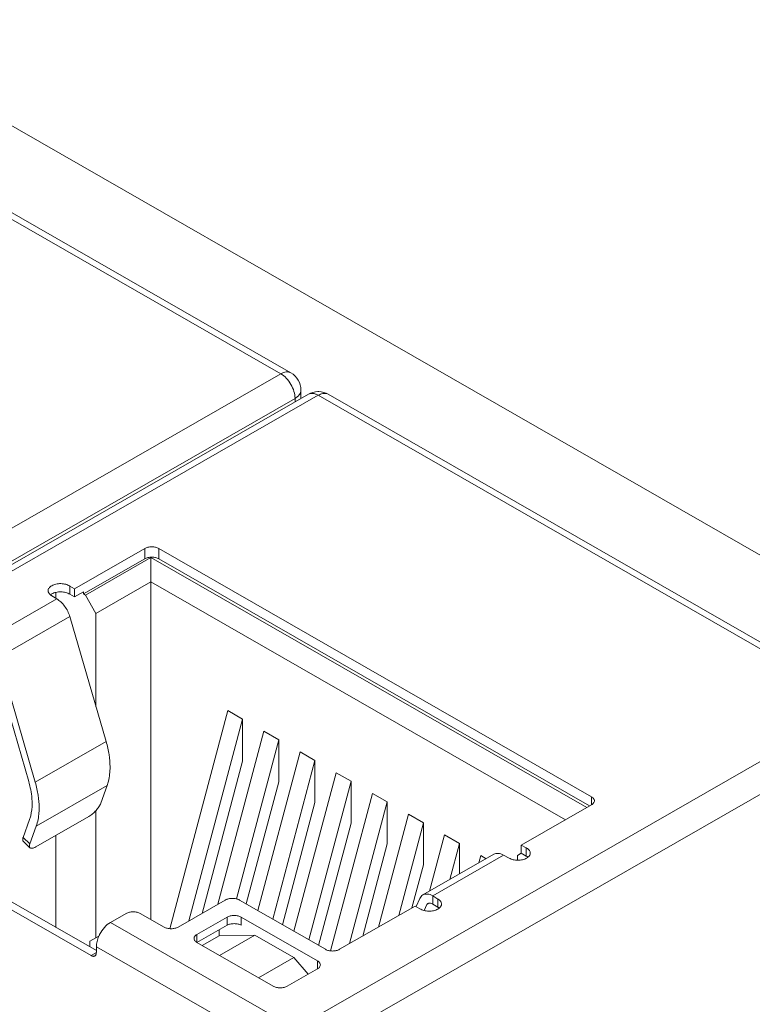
# Model space of a CAD drawing. Header units: centimetres. Extents: x -24.5 to 49.7, y -16.6 to 18.4.
# Tile 14 of 248: x -18.7 to -17.7, y -9.3 to -7.9. Entities that reach past the tile are written whole.
import ezdxf

# ---------------------------------------------------------------- set-up
doc = ezdxf.new("R2010")
doc.units = ezdxf.units.CM
doc.header["$MEASUREMENT"] = 0
doc.layers.add('layer 1', color=7, linetype='Continuous')

msp = doc.modelspace()

# ---------------------------------------------------------------- linework, layer by layer
at = {"layer": 'layer 1', "color": 1, "lineweight": 0}
msp.add_open_spline([(24.98821, 18.39808), (24.98821, 18.39808), (24.98821, -16.60193), (24.98821, -16.60193), (24.98821, -16.60193), (-24.51772, -16.60193), (-24.51772, -16.60193), (-24.51772, -16.60193), (-24.51772, 18.39808), (-24.51772, 18.39808), (-24.51772, 18.39808), (24.98821, 18.39808), (24.98821, 18.39808)], degree=3, knots=[0, 0, 0, 0, 0.25, 0.25, 0.25, 0.5, 0.5, 0.5, 0.75, 0.75, 0.75, 1, 1, 1, 1], dxfattribs=at)
at = {"layer": 'layer 1', "color": 5, "lineweight": 0}
msp.add_open_spline([(-23.26688, 17.18067), (-23.26688, 17.18067), (-23.26688, -15.60944), (-23.26688, -15.60944), (-23.26688, -15.60944), (23.98644, -15.60944), (23.98644, -15.60944)], degree=3, knots=[0, 0, 0, 0, 0.5, 0.5, 0.5, 1, 1, 1, 1], dxfattribs=at)
at = {"layer": 'layer 1', "lineweight": 9}
for points in [[(-18.95873, -7.952), (-18.95873, -7.952), (-13.17496, -4.63457), (-13.17496, -4.63457)], [(-18.91328, -7.95642), (-18.91328, -7.95642), (-13.12951, -4.63898), (-13.12951, -4.63898)], [(-19.83625, -7.97105), (-19.83625, -7.97105), (-18.08223, -6.965), (-18.08223, -6.965)], [(-19.8052, -7.98887), (-19.8052, -7.98887), (-18.05118, -6.98281), (-18.05118, -6.98281)], [(-18.04124, -7.01147), (-18.04124, -7.01147), (-19.78532, -8.01184), (-19.78532, -8.01184)], [(-15.17172, -10.10249), (-15.17172, -10.10249), (-18.91328, -7.95642), (-18.91328, -7.95642)], [(-18.31477, -8.43076), (-18.31477, -8.43076), (-19.07253, -7.99614), (-19.07253, -7.99614)], [(-18.30079, -8.42941), (-18.30079, -8.42941), (-19.05854, -7.99478), (-19.05854, -7.99478)], [(-19.10482, -8.88392), (-19.10482, -8.88392), (-18.31477, -8.43076), (-18.31477, -8.43076)], [(-18.28666, -8.45379), (-18.28666, -8.44372), (-18.29205, -8.43442), (-18.30079, -8.42941)], [(-18.27625, -8.45953), (-18.27625, -8.45953), (-19.0663, -8.91269), (-19.0663, -8.91269)], [(-18.26227, -8.46089), (-18.26227, -8.46089), (-19.05232, -8.91404), (-19.05232, -8.91404)], [(-18.28666, -8.45379), (-18.28666, -8.45379), (-18.28666, -8.46551), (-18.28666, -8.46551)], [(-18.26294, -8.45581), (-18.26761, -8.45592), (-18.27219, -8.4572), (-18.27625, -8.45953)], [(-18.26163, -8.45581), (-18.26207, -8.4558), (-18.2625, -8.4558), (-18.26294, -8.45581)], [(-17.50451, -8.89552), (-17.50451, -8.89552), (-18.26227, -8.46089), (-18.26227, -8.46089)], [(-18.24827, -8.45953), (-18.25235, -8.45719), (-18.25694, -8.45591), (-18.26163, -8.45581)], [(-18.24827, -8.45953), (-18.249, -8.45912), (-18.24979, -8.45879), (-18.25059, -8.45858)], [(-17.49053, -8.89416), (-17.49053, -8.89416), (-18.24827, -8.45953), (-18.24827, -8.45953)], [(-18.2949, -8.46519), (-18.2949, -8.46519), (-19.08495, -8.91835), (-19.08495, -8.91835)], [(-18.2949, -8.47023), (-18.2949, -8.47023), (-18.2949, -8.46519), (-18.2949, -8.46519)], [(-18.28602, -8.46513), (-18.28602, -8.46513), (-18.28666, -8.46476), (-18.28666, -8.46476)], [(-18.60412, -8.73221), (-18.60412, -8.73221), (-18.50574, -8.67578), (-18.50574, -8.67578)], [(-18.50574, -8.69017), (-18.50574, -8.69017), (-18.50574, -8.67578), (-18.50574, -8.67578)], [(-18.48587, -8.67578), (-18.48587, -8.67578), (-18.48587, -8.69017), (-18.48587, -8.69017)], [(-18.48587, -8.67578), (-18.48587, -8.67578), (-17.87916, -9.02377), (-17.87916, -9.02377)], [(-18.5917, -8.73948), (-18.5917, -8.73948), (-18.50574, -8.69017), (-18.50574, -8.69017)], [(-18.58897, -8.74104), (-18.58897, -8.74104), (-18.49704, -8.68832), (-18.49704, -8.68832)], [(-18.49704, -9.19605), (-18.49704, -9.19605), (-18.49704, -8.68832), (-18.49704, -8.68832)], [(-18.49704, -8.68832), (-18.49704, -8.68832), (-17.88574, -9.03894), (-17.88574, -9.03894)], [(-18.48587, -8.69017), (-18.48587, -8.69017), (-17.88177, -9.03666), (-17.88177, -9.03666)], [(-18.57406, -8.76686), (-18.57406, -8.76686), (-18.49704, -8.72269), (-18.49704, -8.72269)], [(-18.49704, -8.72269), (-18.49704, -8.72269), (-17.91571, -9.05613), (-17.91571, -9.05613)], [(-18.63021, -8.74569), (-18.63021, -8.74569), (-18.63021, -8.7373), (-18.63021, -8.7373)], [(-18.61081, -8.72837), (-18.61081, -8.72837), (-18.61081, -8.73988), (-18.61081, -8.73988)], [(-18.61081, -8.72837), (-18.61081, -8.72837), (-18.60412, -8.73221), (-18.60412, -8.73221)], [(-18.60412, -8.74372), (-18.60412, -8.74372), (-18.60412, -8.73221), (-18.60412, -8.73221)], [(-18.60412, -8.74372), (-18.60412, -8.74372), (-18.5917, -8.73659), (-18.5917, -8.73659)], [(-18.5917, -8.73948), (-18.5917, -8.73948), (-18.5917, -8.73659), (-18.5917, -8.73659)], [(-18.5917, -8.73948), (-18.5917, -8.73948), (-18.58897, -8.74104), (-18.58897, -8.74104)], [(-18.72834, -8.80346), (-18.72834, -8.80346), (-18.62896, -8.74646), (-18.62896, -8.74646)], [(-18.63781, -8.74054), (-18.63787, -8.74059), (-18.63792, -8.74064), (-18.63798, -8.74068)], [(-18.63795, -8.7408), (-18.63761, -8.74108), (-18.63725, -8.74134), (-18.63688, -8.74158)], [(-18.63757, -8.74035), (-18.63765, -8.74042), (-18.63773, -8.74048), (-18.63781, -8.74054)], [(-18.63688, -8.74158), (-18.63664, -8.74173), (-18.63639, -8.74189), (-18.63614, -8.74203)], [(-18.62896, -8.74646), (-18.62896, -8.74646), (-18.63614, -8.74203), (-18.63614, -8.74203)], [(-18.61081, -8.73988), (-18.61081, -8.73988), (-18.60412, -8.74372), (-18.60412, -8.74372)], [(-18.58897, -8.74104), (-18.58897, -8.74104), (-18.57406, -8.76686), (-18.57406, -8.76686)], [(-18.57406, -8.76686), (-18.57406, -8.76686), (-18.57406, -8.89753), (-18.57406, -8.89753)], [(-18.61081, -8.77105), (-18.61081, -8.77105), (-18.71019, -8.82805), (-18.71019, -8.82805)], [(-18.5598, -8.94659), (-18.5598, -8.94659), (-18.61081, -8.77105), (-18.61081, -8.77105)], [(-18.66839, -9.00262), (-18.66839, -9.00262), (-18.72002, -8.82497), (-18.72002, -8.82497)], [(-18.71019, -8.82805), (-18.71019, -8.82805), (-18.65917, -9.00359), (-18.65917, -9.00359)], [(-18.38922, -8.90289), (-18.38922, -8.90289), (-18.47067, -9.20886), (-18.47067, -9.20886)], [(-18.38922, -8.90289), (-18.38922, -8.90289), (-18.36835, -8.91486), (-18.36835, -8.91486)], [(-18.29456, -9.34867), (-18.29456, -9.34867), (-17.50451, -8.89552), (-17.50451, -8.89552)], [(-18.44371, -9.19795), (-18.44371, -9.19795), (-18.36835, -8.91486), (-18.36835, -8.91486)], [(-18.36835, -8.91486), (-18.36835, -8.91486), (-18.36835, -8.97377), (-18.36835, -8.97377)], [(-18.33854, -8.93196), (-18.33854, -8.93196), (-18.40315, -9.17469), (-18.40315, -9.17469)], [(-18.33854, -8.93196), (-18.33854, -8.93196), (-18.31767, -8.94394), (-18.31767, -8.94394)], [(-17.48463, -8.92994), (-17.48463, -8.92994), (-18.27468, -9.3831), (-18.27468, -9.3831)], [(-18.65917, -9.00359), (-18.65917, -9.00359), (-18.5598, -8.94659), (-18.5598, -8.94659)], [(-18.37707, -9.16708), (-18.37707, -9.16708), (-18.31767, -8.94394), (-18.31767, -8.94394)], [(-18.31767, -8.94394), (-18.31767, -8.94394), (-18.31767, -9.00284), (-18.31767, -9.00284)], [(-18.36835, -8.97377), (-18.36835, -8.97377), (-18.4252, -9.18734), (-18.4252, -9.18734)], [(-18.28785, -8.96103), (-18.28785, -8.96103), (-18.34707, -9.18347), (-18.34707, -9.18347)], [(-18.3262, -9.19543), (-18.3262, -9.19543), (-18.26698, -8.97301), (-18.26698, -8.97301)], [(-18.28785, -8.96103), (-18.28785, -8.96103), (-18.26698, -8.97301), (-18.26698, -8.97301)], [(-18.26698, -8.97301), (-18.26698, -8.97301), (-18.26698, -9.03191), (-18.26698, -9.03191)], [(-18.23717, -8.9901), (-18.23717, -8.9901), (-18.29638, -9.21253), (-18.29638, -9.21253)], [(-18.27551, -9.2245), (-18.27551, -9.2245), (-18.2163, -9.00208), (-18.2163, -9.00208)], [(-18.23717, -8.9901), (-18.23717, -8.9901), (-18.2163, -9.00208), (-18.2163, -9.00208)], [(-18.2163, -9.00208), (-18.2163, -9.00208), (-18.2163, -9.06098), (-18.2163, -9.06098)], [(-18.55843, -9.00789), (-18.55843, -9.00789), (-18.65781, -9.06488), (-18.65781, -9.06488)], [(-18.56742, -9.03295), (-18.56742, -9.03295), (-18.55843, -9.00789), (-18.55843, -9.00789)], [(-18.31767, -9.00284), (-18.31767, -9.00284), (-18.36327, -9.17416), (-18.36327, -9.17416)], [(-18.18649, -9.01917), (-18.18649, -9.01917), (-18.24526, -9.23994), (-18.24526, -9.23994)], [(-18.18649, -9.01917), (-18.18649, -9.01917), (-18.16562, -9.03115), (-18.16562, -9.03115)], [(-17.87916, -9.03517), (-17.87916, -9.03517), (-17.87916, -9.02377), (-17.87916, -9.02377)], [(-18.57406, -9.04307), (-18.57406, -9.04307), (-18.57406, -9.22163), (-18.57406, -9.22163)], [(-18.26698, -9.03191), (-18.26698, -9.03191), (-18.31259, -9.20323), (-18.31259, -9.20323)], [(-18.2185, -9.2298), (-18.2185, -9.2298), (-18.16562, -9.03115), (-18.16562, -9.03115)], [(-18.16562, -9.03115), (-18.16562, -9.03115), (-18.16562, -9.09005), (-18.16562, -9.09005)], [(-17.87916, -9.03517), (-17.87916, -9.03517), (-17.97754, -9.09159), (-17.97754, -9.09159)], [(-18.67619, -9.08081), (-18.67619, -9.08081), (-18.66721, -9.05575), (-18.66721, -9.05575)], [(-18.65841, -9.09411), (-18.65841, -9.09411), (-18.58388, -9.05136), (-18.58388, -9.05136)], [(-18.13581, -9.04824), (-18.13581, -9.04824), (-18.17795, -9.20654), (-18.17795, -9.20654)], [(-18.13581, -9.04824), (-18.13581, -9.04824), (-18.11494, -9.06022), (-18.11494, -9.06022)], [(-20.48593, -9.05835), (-20.48593, -9.05835), (-17.92091, -10.52958), (-17.92091, -10.52958)], [(-18.65781, -9.06488), (-18.65781, -9.06488), (-18.66679, -9.08995), (-18.66679, -9.08995)], [(-18.2163, -9.06098), (-18.2163, -9.06098), (-18.26191, -9.2323), (-18.26191, -9.2323)], [(-18.14955, -9.19025), (-18.14955, -9.19025), (-18.11494, -9.06022), (-18.11494, -9.06022)], [(-18.11494, -9.06022), (-18.11494, -9.06022), (-18.11494, -9.11912), (-18.11494, -9.11912)], [(-18.66679, -9.08995), (-18.66679, -9.08995), (-18.67619, -9.08081), (-18.67619, -9.08081)], [(-18.63021, -9.20703), (-18.63021, -9.20703), (-18.63021, -9.07793), (-18.63021, -9.07793)], [(-18.08512, -9.07732), (-18.08512, -9.07732), (-18.1061, -9.1561), (-18.1061, -9.1561)], [(-18.08512, -9.07732), (-18.08512, -9.07732), (-18.06425, -9.08928), (-18.06425, -9.08928)], [(-18.67601, -9.08628), (-18.67601, -9.08628), (-18.66662, -9.09542), (-18.66662, -9.09542)], [(-18.16562, -9.09005), (-18.16562, -9.09005), (-18.2, -9.21919), (-18.2, -9.21919)], [(-18.0777, -9.13981), (-18.0777, -9.13981), (-18.06425, -9.08928), (-18.06425, -9.08928)], [(-18.06425, -9.08928), (-18.06425, -9.08928), (-18.06425, -9.13209), (-18.06425, -9.13209)], [(-17.97754, -9.10311), (-17.97754, -9.10311), (-17.97754, -9.09159), (-17.97754, -9.09159)], [(-17.97754, -9.09159), (-17.97754, -9.09159), (-17.97085, -9.09544), (-17.97085, -9.09544)], [(-17.97085, -9.10695), (-17.97085, -9.10695), (-17.97085, -9.09544), (-17.97085, -9.09544)], [(-17.97007, -9.09586), (-17.97033, -9.09571), (-17.97059, -9.09557), (-17.97085, -9.09544)], [(-18.57356, -9.23952), (-18.57356, -9.23952), (-18.79567, -9.11212), (-18.79567, -9.11212)], [(-18.01616, -9.10451), (-18.01616, -9.10451), (-18.11554, -9.16151), (-18.11554, -9.16151)], [(-18.00239, -9.10585), (-18.00239, -9.10585), (-18.10177, -9.16285), (-18.10177, -9.16285)], [(-18.03444, -9.10639), (-18.03444, -9.10639), (-18.03715, -9.11655), (-18.03715, -9.11655)], [(-18.03444, -9.10639), (-18.03444, -9.10639), (-18.02694, -9.11069), (-18.02694, -9.11069)], [(-17.99466, -9.10996), (-17.99466, -9.10996), (-18.00239, -9.10585), (-18.00239, -9.10585)], [(-17.98276, -9.10601), (-17.98276, -9.10601), (-17.97761, -9.103), (-17.97761, -9.103)], [(-17.98276, -9.10601), (-17.98276, -9.10601), (-17.98276, -9.11277), (-17.98276, -9.11277)], [(-17.97754, -9.10311), (-17.97754, -9.10311), (-17.97085, -9.10695), (-17.97085, -9.10695)], [(-17.96825, -9.10859), (-17.96841, -9.10847), (-17.96857, -9.10835), (-17.96873, -9.10823)], [(-15.52202, -12.03093), (-15.52202, -12.03093), (-20.59525, -9.12104), (-20.59525, -9.12104)], [(-18.58101, -9.24665), (-18.58101, -9.24665), (-18.80561, -9.11783), (-18.80561, -9.11783)], [(-18.11494, -9.11912), (-18.11494, -9.11912), (-18.13105, -9.17964), (-18.13105, -9.17964)], [(-18.12482, -9.17788), (-18.12482, -9.17788), (-18.11992, -9.16662), (-18.11992, -9.16662)], [(-18.10177, -9.17436), (-18.10177, -9.17436), (-18.10177, -9.16285), (-18.10177, -9.16285)], [(-18.10177, -9.16285), (-18.10177, -9.16285), (-18.09459, -9.16728), (-18.09459, -9.16728)], [(-18.09459, -9.17879), (-18.09459, -9.17879), (-18.09459, -9.16728), (-18.09459, -9.16728)], [(-18.09385, -9.16773), (-18.09409, -9.16757), (-18.09434, -9.16742), (-18.09459, -9.16728)], [(-18.39269, -9.16869), (-18.39269, -9.16869), (-18.45878, -9.2066), (-18.45878, -9.2066)], [(-18.25232, -9.23781), (-18.25232, -9.23781), (-18.37282, -9.16869), (-18.37282, -9.16869)], [(-18.12662, -9.1771), (-18.12662, -9.1771), (-18.23245, -9.23781), (-18.23245, -9.23781)], [(-18.11992, -9.18094), (-18.11992, -9.18094), (-18.12662, -9.1771), (-18.12662, -9.1771)], [(-18.11009, -9.17481), (-18.11009, -9.17481), (-18.11382, -9.18335), (-18.11382, -9.18335)], [(-18.10739, -9.17326), (-18.10739, -9.17326), (-18.11009, -9.17481), (-18.11009, -9.17481)], [(-18.10876, -9.17368), (-18.10876, -9.17368), (-18.11009, -9.17481), (-18.11009, -9.17481)], [(-18.10177, -9.17436), (-18.10177, -9.17436), (-18.09459, -9.17879), (-18.09459, -9.17879)], [(-18.09277, -9.18003), (-18.09289, -9.17992), (-18.09303, -9.17982), (-18.09317, -9.17972)], [(-18.53182, -9.1875), (-18.53182, -9.1875), (-18.55368, -9.20004), (-18.55368, -9.20004)], [(-18.47866, -9.2066), (-18.47866, -9.2066), (-18.51195, -9.1875), (-18.51195, -9.1875)], [(-18.43245, -9.21686), (-18.43245, -9.21686), (-18.39021, -9.19263), (-18.39021, -9.19263)], [(-18.39021, -9.20415), (-18.39021, -9.20415), (-18.39021, -9.19263), (-18.39021, -9.19263)], [(-18.37033, -9.19263), (-18.37033, -9.19263), (-18.37033, -9.20415), (-18.37033, -9.20415)], [(-18.37033, -9.19263), (-18.37033, -9.19263), (-18.2635, -9.25391), (-18.2635, -9.25391)], [(-18.55368, -9.20004), (-18.55368, -9.20004), (-18.29456, -9.34867), (-18.29456, -9.34867)], [(-18.43245, -9.22837), (-18.43245, -9.22837), (-18.39021, -9.20415), (-18.39021, -9.20415)], [(-18.58251, -9.22657), (-18.58251, -9.22657), (-18.56992, -9.21921), (-18.56992, -9.21921)], [(-18.56976, -9.21874), (-18.56983, -9.2189), (-18.5699, -9.21905), (-18.56997, -9.2192)], [(-18.56896, -9.21709), (-18.56924, -9.21764), (-18.5695, -9.21819), (-18.56976, -9.21874)], [(-18.43245, -9.21686), (-18.43245, -9.21686), (-18.43245, -9.22837), (-18.43245, -9.22837)], [(-18.42512, -9.23246), (-18.42512, -9.23246), (-18.40114, -9.21871), (-18.40114, -9.21871)], [(-18.40114, -9.21871), (-18.40114, -9.21871), (-18.40114, -9.21041), (-18.40114, -9.21041)], [(-18.35145, -9.21785), (-18.35145, -9.21785), (-18.40114, -9.21871), (-18.40114, -9.21871)], [(-18.40102, -9.24628), (-18.40102, -9.24628), (-18.35145, -9.21785), (-18.35145, -9.21785)], [(-18.35145, -9.21785), (-18.35145, -9.21785), (-18.2968, -9.2492), (-18.2968, -9.2492)], [(-18.58251, -9.23439), (-18.58251, -9.23439), (-18.58251, -9.22657), (-18.58251, -9.22657)], [(-18.57356, -9.24228), (-18.57356, -9.24228), (-18.57356, -9.23447), (-18.57356, -9.23447)], [(-18.31443, -9.3831), (-18.31443, -9.3831), (-18.57356, -9.23447), (-18.57356, -9.23447)], [(-18.32561, -9.28953), (-18.32561, -9.28953), (-18.43245, -9.22826), (-18.43245, -9.22826)], [(-18.58101, -9.24665), (-18.58101, -9.24665), (-18.57353, -9.24235), (-18.57353, -9.24235)], [(-18.34637, -9.27763), (-18.34637, -9.27763), (-18.2968, -9.2492), (-18.2968, -9.2492)], [(-18.27654, -9.27279), (-18.27654, -9.27279), (-18.2968, -9.2492), (-18.2968, -9.2492)], [(-18.2635, -9.26542), (-18.2635, -9.26542), (-18.2635, -9.25391), (-18.2635, -9.25391)], [(-18.2635, -9.26531), (-18.2635, -9.26531), (-18.30574, -9.28953), (-18.30574, -9.28953)]]:
    msp.add_open_spline(points, degree=3, dxfattribs=at)
for points, knots in [([(-18.31477, -8.43076), (-18.31355, -8.43006), (-18.31226, -8.42946), (-18.31092, -8.42899), (-18.30972, -8.42858), (-18.30848, -8.42828), (-18.30721, -8.42816), (-18.30607, -8.42805), (-18.30492, -8.42808), (-18.30379, -8.4283), (-18.30274, -8.42851), (-18.30172, -8.42888), (-18.30079, -8.42941)], [0, 0, 0, 0, 0.25, 0.25, 0.25, 0.5, 0.5, 0.5, 0.75, 0.75, 0.75, 1, 1, 1, 1]), ([(-18.2949, -8.46519), (-18.2949, -8.46193), (-18.29548, -8.45866), (-18.29641, -8.45551), (-18.29744, -8.45203), (-18.29891, -8.4487), (-18.30072, -8.44557), (-18.30252, -8.44244), (-18.30467, -8.43951), (-18.30717, -8.43688), (-18.30942, -8.43451), (-18.31195, -8.43239), (-18.31477, -8.43076)], [0, 0, 0, 0, 0.25, 0.25, 0.25, 0.5, 0.5, 0.5, 0.75, 0.75, 0.75, 1, 1, 1, 1]), ([(-18.28666, -8.45379), (-18.28666, -8.45485), (-18.28685, -8.45593), (-18.2872, -8.45694), (-18.28758, -8.45802), (-18.28813, -8.45903), (-18.28881, -8.45996), (-18.28955, -8.46099), (-18.29044, -8.46192), (-18.29141, -8.46275), (-18.29249, -8.46368), (-18.29367, -8.46449), (-18.2949, -8.46519)], [0, 0, 0, 0, 0.25, 0.25, 0.25, 0.5, 0.5, 0.5, 0.75, 0.75, 0.75, 1, 1, 1, 1]), ([(-18.26227, -8.46089), (-18.26349, -8.46019), (-18.26477, -8.45957), (-18.26611, -8.45912), (-18.26732, -8.4587), (-18.26856, -8.4584), (-18.26983, -8.45828), (-18.27096, -8.45817), (-18.27212, -8.4582), (-18.27324, -8.45842), (-18.2743, -8.45863), (-18.27532, -8.459), (-18.27625, -8.45953)], [0, 0, 0, 0, 0.25, 0.25, 0.25, 0.5, 0.5, 0.5, 0.75, 0.75, 0.75, 1, 1, 1, 1]), ([(-18.25059, -8.45858), (-18.25237, -8.45811), (-18.2543, -8.45813), (-18.25612, -8.45849), (-18.2583, -8.45891), (-18.26036, -8.45979), (-18.26227, -8.46089)], [0, 0, 0, 0, 0.5, 0.5, 0.5, 1, 1, 1, 1]), ([(-18.48587, -8.67578), (-18.48727, -8.67497), (-18.48883, -8.67441), (-18.49042, -8.67403), (-18.49218, -8.67361), (-18.49399, -8.67341), (-18.4958, -8.67341), (-18.49761, -8.67341), (-18.49941, -8.67361), (-18.50118, -8.67403), (-18.50277, -8.67441), (-18.50433, -8.67497), (-18.50574, -8.67578)], [0, 0, 0, 0, 0.25, 0.25, 0.25, 0.5, 0.5, 0.5, 0.75, 0.75, 0.75, 1, 1, 1, 1]), ([(-18.50574, -8.69017), (-18.50433, -8.68936), (-18.50277, -8.6888), (-18.50118, -8.68842), (-18.49941, -8.688), (-18.49761, -8.68781), (-18.4958, -8.68781), (-18.49399, -8.68781), (-18.49218, -8.688), (-18.49042, -8.68842), (-18.48883, -8.6888), (-18.48727, -8.68936), (-18.48587, -8.69017)], [0, 0, 0, 0, 0.25, 0.25, 0.25, 0.5, 0.5, 0.5, 0.75, 0.75, 0.75, 1, 1, 1, 1]), ([(-18.61081, -8.72837), (-18.61253, -8.72726), (-18.61447, -8.72648), (-18.61646, -8.72594), (-18.6187, -8.72534), (-18.621, -8.72504), (-18.62331, -8.72501), (-18.62564, -8.72497), (-18.62797, -8.72518), (-18.63025, -8.7257), (-18.63231, -8.72617), (-18.63433, -8.72688), (-18.63615, -8.72792)], [0, 0, 0, 0, 0.25, 0.25, 0.25, 0.5, 0.5, 0.5, 0.75, 0.75, 0.75, 1, 1, 1, 1]), ([(-18.63615, -8.72792), (-18.63691, -8.72836), (-18.63764, -8.72886), (-18.6383, -8.72943), (-18.6389, -8.72995), (-18.63945, -8.73052), (-18.63991, -8.73116), (-18.64033, -8.73173), (-18.64067, -8.73236), (-18.6409, -8.73303), (-18.64112, -8.73365), (-18.64123, -8.73432), (-18.64123, -8.73497)], [0, 0, 0, 0, 0.25, 0.25, 0.25, 0.5, 0.5, 0.5, 0.75, 0.75, 0.75, 1, 1, 1, 1]), ([(-18.64123, -8.73497), (-18.64123, -8.73603), (-18.64092, -8.7371), (-18.6404, -8.73804), (-18.63979, -8.73912), (-18.63892, -8.74004), (-18.63795, -8.7408)], [0, 0, 0, 0, 0.5, 0.5, 0.5, 1, 1, 1, 1]), ([(-18.63757, -8.74035), (-18.63745, -8.74028), (-18.63734, -8.74019), (-18.63723, -8.74012), (-18.63688, -8.73987), (-18.63651, -8.73964), (-18.63615, -8.73943)], [0, 0, 0, 0, 0.5, 0.5, 0.5, 1, 1, 1, 1]), ([(-18.63615, -8.73943), (-18.63433, -8.73839), (-18.63231, -8.73768), (-18.63025, -8.73721), (-18.62797, -8.73669), (-18.62564, -8.73648), (-18.62331, -8.73652), (-18.621, -8.73656), (-18.6187, -8.73685), (-18.61646, -8.73746), (-18.61447, -8.73799), (-18.61253, -8.73877), (-18.61081, -8.73988)], [0, 0, 0, 0, 0.25, 0.25, 0.25, 0.5, 0.5, 0.5, 0.75, 0.75, 0.75, 1, 1, 1, 1]), ([(-18.61081, -8.77105), (-18.61156, -8.76848), (-18.61256, -8.76598), (-18.61375, -8.76359), (-18.61497, -8.76115), (-18.6164, -8.75881), (-18.61802, -8.75661), (-18.61958, -8.7545), (-18.62131, -8.75252), (-18.62324, -8.75073), (-18.62499, -8.74911), (-18.6269, -8.74764), (-18.62896, -8.74646)], [0, 0, 0, 0, 0.25, 0.25, 0.25, 0.5, 0.5, 0.5, 0.75, 0.75, 0.75, 1, 1, 1, 1]), ([(-18.55437, -8.98208), (-18.55437, -8.97631), (-18.55486, -8.97053), (-18.55574, -8.96481), (-18.55668, -8.95865), (-18.55806, -8.95256), (-18.5598, -8.94659)], [0, 0, 0, 0, 0.5, 0.5, 0.5, 1, 1, 1, 1]), ([(-18.55843, -9.00789), (-18.55775, -9.00597), (-18.55716, -9.00402), (-18.55666, -9.00203), (-18.55503, -8.99553), (-18.55437, -8.98877), (-18.55437, -8.98208)], [0, 0, 0, 0, 0.5, 0.5, 0.5, 1, 1, 1, 1]), ([(-18.66368, -9.03338), (-18.66368, -9.03093), (-18.66378, -9.02848), (-18.66398, -9.02603), (-18.66461, -9.01811), (-18.66617, -9.01025), (-18.66839, -9.00262)], [0, 0, 0, 0, 0.5, 0.5, 0.5, 1, 1, 1, 1]), ([(-18.65917, -9.00359), (-18.65744, -9.00957), (-18.65605, -9.01565), (-18.65511, -9.02181), (-18.65424, -9.02752), (-18.65374, -9.03331), (-18.65374, -9.03908)], [0, 0, 0, 0, 0.5, 0.5, 0.5, 1, 1, 1, 1]), ([(-17.87505, -9.02947), (-17.87505, -9.02893), (-17.87514, -9.0284), (-17.87531, -9.02789), (-17.8755, -9.02735), (-17.87578, -9.02685), (-17.87611, -9.02638), (-17.87649, -9.02586), (-17.87693, -9.0254), (-17.87741, -9.02499), (-17.87796, -9.02452), (-17.87855, -9.02412), (-17.87916, -9.02377)], [0, 0, 0, 0, 0.25, 0.25, 0.25, 0.5, 0.5, 0.5, 0.75, 0.75, 0.75, 1, 1, 1, 1]), ([(-17.87916, -9.03517), (-17.87855, -9.03482), (-17.87796, -9.03441), (-17.87741, -9.03394), (-17.87693, -9.03353), (-17.87649, -9.03307), (-17.87611, -9.03255), (-17.87578, -9.03209), (-17.8755, -9.03158), (-17.87531, -9.03104), (-17.87514, -9.03054), (-17.87505, -9.03), (-17.87505, -9.02947)], [0, 0, 0, 0, 0.25, 0.25, 0.25, 0.5, 0.5, 0.5, 0.75, 0.75, 0.75, 1, 1, 1, 1]), ([(-18.66721, -9.05575), (-18.66661, -9.05408), (-18.6661, -9.05239), (-18.66567, -9.05068), (-18.66425, -9.04505), (-18.66368, -9.03919), (-18.66368, -9.03338)], [0, 0, 0, 0, 0.5, 0.5, 0.5, 1, 1, 1, 1]), ([(-18.65374, -9.03908), (-18.65374, -9.04142), (-18.65383, -9.04375), (-18.654, -9.04609), (-18.65448, -9.05247), (-18.65565, -9.05887), (-18.65781, -9.06488)], [0, 0, 0, 0, 0.5, 0.5, 0.5, 1, 1, 1, 1]), ([(-18.56742, -9.03295), (-18.56803, -9.03467), (-18.56891, -9.03628), (-18.5699, -9.03781), (-18.5711, -9.03966), (-18.57245, -9.04139), (-18.57391, -9.04302), (-18.57543, -9.04472), (-18.57707, -9.04631), (-18.57881, -9.04777), (-18.5804, -9.04911), (-18.58209, -9.05033), (-18.58388, -9.05136)], [0, 0, 0, 0, 0.25, 0.25, 0.25, 0.5, 0.5, 0.5, 0.75, 0.75, 0.75, 1, 1, 1, 1]), ([(-18.67619, -9.08081), (-18.67639, -9.08139), (-18.67657, -9.08199), (-18.67669, -9.08259), (-18.67676, -9.08298), (-18.67681, -9.08338), (-18.67683, -9.08377), (-18.67683, -9.08411), (-18.67682, -9.08445), (-18.67676, -9.08479), (-18.67665, -9.08534), (-18.67641, -9.0859), (-18.67601, -9.08628)], [0, 0, 0, 0, 0.25, 0.25, 0.25, 0.5, 0.5, 0.5, 0.75, 0.75, 0.75, 1, 1, 1, 1]), ([(-18.66662, -9.09542), (-18.66688, -9.09517), (-18.66707, -9.09485), (-18.6672, -9.09451), (-18.66744, -9.09389), (-18.66747, -9.0932), (-18.6674, -9.09254), (-18.66733, -9.09164), (-18.66709, -9.09079), (-18.66679, -9.08995)], [0, 0, 0, 0, 0.3333333, 0.3333333, 0.3333333, 0.6666667, 0.6666667, 0.6666667, 1, 1, 1, 1]), ([(-18.65841, -9.09411), (-18.65927, -9.09461), (-18.66016, -9.09505), (-18.66108, -9.09542), (-18.66184, -9.09571), (-18.66261, -9.09596), (-18.66342, -9.09609), (-18.66404, -9.09619), (-18.66467, -9.09623), (-18.66529, -9.09609), (-18.66578, -9.09598), (-18.66626, -9.09576), (-18.66662, -9.09542)], [0, 0, 0, 0, 0.25, 0.25, 0.25, 0.5, 0.5, 0.5, 0.75, 0.75, 0.75, 1, 1, 1, 1]), ([(-17.96498, -9.10292), (-17.96498, -9.10225), (-17.96509, -9.10159), (-17.96531, -9.10097), (-17.96554, -9.10029), (-17.96589, -9.09967), (-17.9663, -9.0991), (-17.96676, -9.09846), (-17.96731, -9.09788), (-17.96791, -9.09737), (-17.96858, -9.09679), (-17.96931, -9.0963), (-17.97007, -9.09586)], [0, 0, 0, 0, 0.25, 0.25, 0.25, 0.5, 0.5, 0.5, 0.75, 0.75, 0.75, 1, 1, 1, 1]), ([(-18.00239, -9.10585), (-18.0036, -9.10516), (-18.00486, -9.10456), (-18.00619, -9.1041), (-18.00737, -9.1037), (-18.00859, -9.1034), (-18.00984, -9.10328), (-18.01096, -9.10318), (-18.0121, -9.1032), (-18.01321, -9.10342), (-18.01424, -9.10362), (-18.01525, -9.10399), (-18.01616, -9.10451)], [0, 0, 0, 0, 0.25, 0.25, 0.25, 0.5, 0.5, 0.5, 0.75, 0.75, 0.75, 1, 1, 1, 1]), ([(-17.99466, -9.10996), (-17.99292, -9.11097), (-17.99099, -9.11166), (-17.98902, -9.11213), (-17.98684, -9.11265), (-17.9846, -9.11289), (-17.98236, -9.11289), (-17.98013, -9.11289), (-17.97789, -9.11265), (-17.97571, -9.11213), (-17.97374, -9.11166), (-17.97182, -9.11097), (-17.97007, -9.10996)], [0, 0, 0, 0, 0.25, 0.25, 0.25, 0.5, 0.5, 0.5, 0.75, 0.75, 0.75, 1, 1, 1, 1]), ([(-17.97085, -9.10695), (-17.97066, -9.10705), (-17.97047, -9.10715), (-17.97028, -9.10725), (-17.96975, -9.10755), (-17.96922, -9.10788), (-17.96873, -9.10823)], [0, 0, 0, 0, 0.5, 0.5, 0.5, 1, 1, 1, 1]), ([(-17.97007, -9.10996), (-17.9699, -9.10987), (-17.96974, -9.10977), (-17.96958, -9.10968), (-17.96912, -9.10939), (-17.96868, -9.10907), (-17.96825, -9.10873)], [0, 0, 0, 0, 0.5, 0.5, 0.5, 1, 1, 1, 1]), ([(-17.96825, -9.10873), (-17.96728, -9.10797), (-17.96641, -9.10705), (-17.96582, -9.10597), (-17.9653, -9.10504), (-17.96498, -9.10397), (-17.96498, -9.10292)], [0, 0, 0, 0, 0.5, 0.5, 0.5, 1, 1, 1, 1]), ([(-18.39269, -9.16869), (-18.39128, -9.16788), (-18.38972, -9.16732), (-18.38813, -9.16695), (-18.38637, -9.16652), (-18.38456, -9.16633), (-18.38276, -9.16633), (-18.38095, -9.16633), (-18.37915, -9.16652), (-18.37738, -9.16695), (-18.37579, -9.16732), (-18.37423, -9.16788), (-18.37282, -9.16869)], [0, 0, 0, 0, 0.25, 0.25, 0.25, 0.5, 0.5, 0.5, 0.75, 0.75, 0.75, 1, 1, 1, 1]), ([(-18.11992, -9.16662), (-18.11945, -9.16554), (-18.11884, -9.16451), (-18.11806, -9.16361), (-18.11735, -9.16278), (-18.11649, -9.16205), (-18.11554, -9.16151)], [0, 0, 0, 0, 0.5, 0.5, 0.5, 1, 1, 1, 1]), ([(-18.11554, -9.16151), (-18.11463, -9.16099), (-18.11362, -9.16062), (-18.11258, -9.16042), (-18.11147, -9.16021), (-18.11033, -9.16017), (-18.10922, -9.16028), (-18.10797, -9.1604), (-18.10674, -9.1607), (-18.10556, -9.16111), (-18.10424, -9.16156), (-18.10298, -9.16215), (-18.10177, -9.16285)], [0, 0, 0, 0, 0.25, 0.25, 0.25, 0.5, 0.5, 0.5, 0.75, 0.75, 0.75, 1, 1, 1, 1]), ([(-18.0895, -9.17433), (-18.0895, -9.17373), (-18.0896, -9.17312), (-18.08978, -9.17254), (-18.08998, -9.17193), (-18.09026, -9.17134), (-18.09062, -9.1708), (-18.09101, -9.17021), (-18.09148, -9.16967), (-18.09199, -9.16918), (-18.09256, -9.16864), (-18.09319, -9.16816), (-18.09385, -9.16773)], [0, 0, 0, 0, 0.25, 0.25, 0.25, 0.5, 0.5, 0.5, 0.75, 0.75, 0.75, 1, 1, 1, 1]), ([(-18.11992, -9.18094), (-18.1182, -9.18205), (-18.11626, -9.18283), (-18.11428, -9.18336), (-18.11204, -9.18397), (-18.10974, -9.18426), (-18.10742, -9.1843), (-18.10509, -9.18434), (-18.10276, -9.18413), (-18.10048, -9.18361), (-18.09842, -9.18314), (-18.09641, -9.18243), (-18.09459, -9.18139)], [0, 0, 0, 0, 0.25, 0.25, 0.25, 0.5, 0.5, 0.5, 0.75, 0.75, 0.75, 1, 1, 1, 1]), ([(-18.105, -9.17314), (-18.10566, -9.17302), (-18.10634, -9.17299), (-18.10701, -9.17309), (-18.10762, -9.17318), (-18.10823, -9.17338), (-18.10876, -9.17368)], [0, 0, 0, 0, 0.5, 0.5, 0.5, 1, 1, 1, 1]), ([(-18.10177, -9.17436), (-18.10203, -9.1742), (-18.10231, -9.17406), (-18.10259, -9.17393), (-18.10335, -9.17357), (-18.10416, -9.17328), (-18.105, -9.17314)], [0, 0, 0, 0, 0.5, 0.5, 0.5, 1, 1, 1, 1]), ([(-18.09459, -9.17879), (-18.09447, -9.17886), (-18.09434, -9.17894), (-18.09421, -9.17901), (-18.09385, -9.17924), (-18.0935, -9.17947), (-18.09317, -9.17972)], [0, 0, 0, 0, 0.5, 0.5, 0.5, 1, 1, 1, 1]), ([(-18.09459, -9.18139), (-18.09442, -9.18129), (-18.09426, -9.1812), (-18.09411, -9.1811), (-18.09364, -9.18081), (-18.0932, -9.1805), (-18.09278, -9.18016)], [0, 0, 0, 0, 0.5, 0.5, 0.5, 1, 1, 1, 1]), ([(-18.09278, -9.18016), (-18.09182, -9.1794), (-18.09094, -9.17848), (-18.09033, -9.17739), (-18.08981, -9.17646), (-18.0895, -9.17539), (-18.0895, -9.17433)], [0, 0, 0, 0, 0.5, 0.5, 0.5, 1, 1, 1, 1]), ([(-18.53182, -9.1875), (-18.53041, -9.18669), (-18.52885, -9.18613), (-18.52726, -9.18575), (-18.5255, -9.18534), (-18.52369, -9.18514), (-18.52189, -9.18514), (-18.52008, -9.18514), (-18.51827, -9.18534), (-18.51651, -9.18575), (-18.51492, -9.18613), (-18.51336, -9.18669), (-18.51195, -9.1875)], [0, 0, 0, 0, 0.25, 0.25, 0.25, 0.5, 0.5, 0.5, 0.75, 0.75, 0.75, 1, 1, 1, 1]), ([(-18.37033, -9.19263), (-18.37175, -9.19182), (-18.37331, -9.19126), (-18.37489, -9.19089), (-18.37666, -9.19047), (-18.37846, -9.19027), (-18.38027, -9.19027), (-18.38208, -9.19027), (-18.38389, -9.19047), (-18.38565, -9.19089), (-18.38724, -9.19126), (-18.3888, -9.19182), (-18.39021, -9.19263)], [0, 0, 0, 0, 0.25, 0.25, 0.25, 0.5, 0.5, 0.5, 0.75, 0.75, 0.75, 1, 1, 1, 1]), ([(-18.55368, -9.20004), (-18.55686, -9.20186), (-18.55966, -9.20431), (-18.56212, -9.20706), (-18.56484, -9.21009), (-18.56712, -9.21349), (-18.56896, -9.21709)], [0, 0, 0, 0, 0.5, 0.5, 0.5, 1, 1, 1, 1]), ([(-18.47866, -9.2066), (-18.47724, -9.20741), (-18.47568, -9.20797), (-18.4741, -9.20834), (-18.47233, -9.20876), (-18.47053, -9.20896), (-18.46872, -9.20896), (-18.46691, -9.20896), (-18.46511, -9.20876), (-18.46334, -9.20834), (-18.46175, -9.20797), (-18.4602, -9.20741), (-18.45878, -9.2066)], [0, 0, 0, 0, 0.25, 0.25, 0.25, 0.5, 0.5, 0.5, 0.75, 0.75, 0.75, 1, 1, 1, 1]), ([(-18.39021, -9.20415), (-18.3888, -9.20333), (-18.38724, -9.20278), (-18.38565, -9.2024), (-18.38389, -9.20198), (-18.38208, -9.20179), (-18.38027, -9.20179), (-18.37846, -9.20179), (-18.37666, -9.20198), (-18.37489, -9.2024), (-18.37331, -9.20278), (-18.37175, -9.20333), (-18.37033, -9.20415)], [0, 0, 0, 0, 0.25, 0.25, 0.25, 0.5, 0.5, 0.5, 0.75, 0.75, 0.75, 1, 1, 1, 1]), ([(-18.56997, -9.2192), (-18.5711, -9.22171), (-18.57201, -9.22433), (-18.57264, -9.22702), (-18.57322, -9.22946), (-18.57356, -9.23197), (-18.57356, -9.23447)], [0, 0, 0, 0, 0.5, 0.5, 0.5, 1, 1, 1, 1]), ([(-18.43245, -9.21686), (-18.43306, -9.21721), (-18.43366, -9.21761), (-18.43419, -9.21807), (-18.43467, -9.21849), (-18.43512, -9.21895), (-18.4355, -9.21947), (-18.43583, -9.21994), (-18.43611, -9.22044), (-18.43629, -9.22098), (-18.43647, -9.22149), (-18.43656, -9.22202), (-18.43656, -9.22256)], [0, 0, 0, 0, 0.25, 0.25, 0.25, 0.5, 0.5, 0.5, 0.75, 0.75, 0.75, 1, 1, 1, 1]), ([(-18.43656, -9.22256), (-18.43656, -9.22308), (-18.43647, -9.22363), (-18.43629, -9.22413), (-18.43611, -9.22467), (-18.43583, -9.22518), (-18.4355, -9.22564), (-18.43512, -9.22616), (-18.43467, -9.22662), (-18.43419, -9.22703), (-18.43366, -9.2275), (-18.43306, -9.22791), (-18.43245, -9.22826)], [0, 0, 0, 0, 0.25, 0.25, 0.25, 0.5, 0.5, 0.5, 0.75, 0.75, 0.75, 1, 1, 1, 1]), ([(-18.58101, -9.24665), (-18.58056, -9.24691), (-18.58008, -9.24713), (-18.57957, -9.24731), (-18.57912, -9.24746), (-18.57866, -9.24757), (-18.57818, -9.24762), (-18.57775, -9.24767), (-18.57732, -9.24765), (-18.57689, -9.24757), (-18.5765, -9.24749), (-18.57612, -9.24735), (-18.57577, -9.24715)], [0, 0, 0, 0, 0.25, 0.25, 0.25, 0.5, 0.5, 0.5, 0.75, 0.75, 0.75, 1, 1, 1, 1]), ([(-18.57577, -9.24715), (-18.57542, -9.24696), (-18.5751, -9.24669), (-18.57484, -9.24638), (-18.57455, -9.24605), (-18.57432, -9.24568), (-18.57414, -9.24528), (-18.57394, -9.24484), (-18.5738, -9.24437), (-18.5737, -9.24389), (-18.57361, -9.24336), (-18.57356, -9.24282), (-18.57356, -9.24228)], [0, 0, 0, 0, 0.25, 0.25, 0.25, 0.5, 0.5, 0.5, 0.75, 0.75, 0.75, 1, 1, 1, 1]), ([(-18.25232, -9.23781), (-18.25091, -9.23861), (-18.24936, -9.23918), (-18.24776, -9.23955), (-18.246, -9.23997), (-18.24419, -9.24017), (-18.24239, -9.24017), (-18.24058, -9.24017), (-18.23877, -9.23997), (-18.23701, -9.23955), (-18.23542, -9.23918), (-18.23386, -9.23861), (-18.23245, -9.23781)], [0, 0, 0, 0, 0.25, 0.25, 0.25, 0.5, 0.5, 0.5, 0.75, 0.75, 0.75, 1, 1, 1, 1]), ([(-18.25939, -9.2596), (-18.25939, -9.25908), (-18.25948, -9.25854), (-18.25966, -9.25804), (-18.25985, -9.2575), (-18.26012, -9.25698), (-18.26046, -9.25652), (-18.26083, -9.25601), (-18.26127, -9.25554), (-18.26176, -9.25513), (-18.2623, -9.25466), (-18.26289, -9.25426), (-18.2635, -9.25391)], [0, 0, 0, 0, 0.25, 0.25, 0.25, 0.5, 0.5, 0.5, 0.75, 0.75, 0.75, 1, 1, 1, 1]), ([(-18.2635, -9.26531), (-18.26289, -9.26495), (-18.2623, -9.26455), (-18.26176, -9.26409), (-18.26127, -9.26367), (-18.26083, -9.26321), (-18.26046, -9.26269), (-18.26012, -9.26223), (-18.25985, -9.26172), (-18.25966, -9.26118), (-18.25948, -9.26067), (-18.25939, -9.26014), (-18.25939, -9.2596)], [0, 0, 0, 0, 0.25, 0.25, 0.25, 0.5, 0.5, 0.5, 0.75, 0.75, 0.75, 1, 1, 1, 1]), ([(-18.32561, -9.28953), (-18.3242, -9.29034), (-18.32265, -9.2909), (-18.32105, -9.29128), (-18.31929, -9.2917), (-18.31748, -9.29189), (-18.31568, -9.29189), (-18.31387, -9.29189), (-18.31207, -9.2917), (-18.3103, -9.29128), (-18.30871, -9.2909), (-18.30715, -9.29034), (-18.30574, -9.28953)], [0, 0, 0, 0, 0.25, 0.25, 0.25, 0.5, 0.5, 0.5, 0.75, 0.75, 0.75, 1, 1, 1, 1])]:
    msp.add_open_spline(points, degree=3, knots=knots, dxfattribs=at)

doc.saveas('drawing.dxf')
